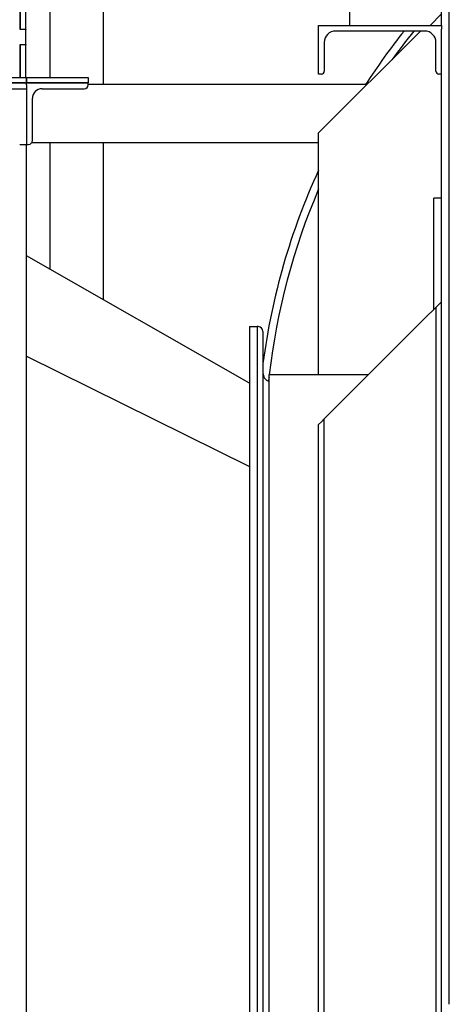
# Model space of a CAD drawing. Header units: inches. Extents: x 24 to 1128, y -69 to 748.
# Tile 113 of 256: x 152 to 166, y 294 to 326. Entities that reach past the tile are written whole.
import ezdxf

# ---------------------------------------------------------------- set-up
doc = ezdxf.new("R2010")
doc.units = ezdxf.units.IN
doc.header["$LTSCALE"] = 32
doc.header["$MEASUREMENT"] = 0
doc.layers.add('Dimension (ANSI)', color=7, linetype='Continuous', lineweight=25)
doc.layers.add('Visible (ANSI)', color=7, linetype='Continuous', lineweight=30)
doc.styles.add('Note Text (ANSI)', font='tahoma.ttf')
doc.dimstyles.new('SB Fraction-16 (ANSI)', dxfattribs={"dimscale": 32, "dimtxt": 0.125, "dimasz": 0.098425, "dimexe": 0.125, "dimexo": 0.0625, "dimgap": 0.031496, "dimtad": 0, "dimtih": 1, "dimtoh": 1, "dimdec": 4, "dimrnd": 1e-08, "dimzin": 0, "dimdsep": 46, "dimlunit": 5, "dimtxsty": 'Note Text (ANSI)', "dimcen": 0.09, "dimdle": 0.393701, "dimclrd": 256, "dimclre": 256, "dimclrt": 256, "dimadec": 0, "dimazin": 3, "dimtfac": 0.96, "dimtofl": 0, "dimtmove": 0, "dimatfit": 3, "dimfxl": 1, "dimfrac": 2, "dimtolj": 1, "dimtzin": 12, "dimlwd": -1, "dimlwe": -1, "dimarcsym": 0})

# ---------------------------------------------------------------- blocks, each defined once
blk = doc.blocks.new('*D15')
at = {"layer": 'Defpoints', "color": 0, "transparency": 16777216}
for p in [(162.29, 468.984), (60.65, 162.272), (120.165, 162.272)]:
    blk.add_point(p, dxfattribs=at)
at = {"layer": 'Dimension (ANSI)', "transparency": 16777216}
for p, q in [((160.29, 468.984), (56.65, 468.984)), ((60.65, 465.834), (60.65, 319.161)), ((60.65, 165.422), (60.65, 312.095)), ((118.165, 162.272), (56.65, 162.272))]:
    blk.add_line(p, q, dxfattribs=at)
for points in [[(60.125, 465.834), (61.175, 465.834), (60.65, 468.984)], [(60.125, 165.422), (61.175, 165.422), (60.65, 162.272)]]:
    blk.add_solid(points, dxfattribs=at)
at = {"layer": 'Dimension (ANSI)', "transparency": 16777216, "insert": (48.447, 318.153), "char_height": 4, "attachment_point": 1, "style": 'Note Text (ANSI)'}
blk.add_mtext('\\A1;306 11/16', dxfattribs=at)

msp = doc.modelspace()

# ---------------------------------------------------------------- linework, layer by layer
at = {"layer": 'Visible (ANSI)'}
for p, q in [((165.91537, 294.03536), (165.91537, 334.86164)), ((165.66537, 325.92117), (165.66537, 334.61249)), ((151.95482, 325.79117), (151.95482, 332.30117)), ((151.95482, 332.29117), (151.95482, 325.80117)), ((152.13412, 325.80117), (152.13412, 332.29117)), ((162.66537, 331.04617), (162.66537, 325.92117)), ((152.91537, 328.04117), (152.91537, 324.22547)), ((154.66537, 323.99617), (154.66537, 328.04117)), ((165.66537, 326.29617), (165.29037, 325.92117)), ((161.66537, 325.92117), (165.66537, 325.92117)), ((161.66537, 324.33717), (161.66537, 325.92117)), ((165.66537, 325.92117), (165.66537, 325.7943)), ((151.95482, 325.80117), (152.13412, 325.80117)), ((152.13412, 325.79117), (151.95482, 325.79117)), ((152.13412, 325.80117), (152.13412, 325.79117)), ((152.13412, 325.30117), (152.13412, 325.79117)), ((164.98137, 325.73717), (161.66537, 322.42117)), ((165.11337, 325.73717), (162.21737, 325.73717)), ((165.66537, 294.05588), (165.66537, 325.7943)), ((151.95482, 325.30117), (152.13412, 325.30117)), ((151.95482, 324.22547), (151.95482, 325.30117)), ((151.95482, 325.29117), (151.95482, 324.22547)), ((152.13412, 325.29117), (151.95482, 325.29117)), ((152.13412, 325.30117), (152.13412, 325.29117)), ((152.13412, 324.22547), (152.13412, 325.29117)), ((161.84937, 325.36917), (161.84937, 324.42917)), ((165.48137, 324.42917), (165.48137, 325.36917)), ((161.75737, 324.33717), (161.66537, 324.33717)), ((165.66537, 324.33717), (165.57337, 324.33717)), ((126.79037, 324.22547), (152.16537, 324.22547)), ((152.16537, 324.04617), (126.79037, 324.04617)), ((126.79037, 324.04617), (152.16537, 324.04617)), ((152.16537, 324.22547), (152.16537, 324.04617)), ((152.16537, 324.22547), (154.16537, 324.22547)), ((152.16537, 324.04617), (152.16537, 324.22547)), ((154.16537, 324.04617), (152.16537, 324.04617)), ((152.16537, 323.98367), (152.16537, 324.04617)), ((152.16537, 324.04617), (154.16537, 324.04617)), ((152.16537, 323.98367), (152.16537, 323.85867)), ((154.16537, 324.22547), (154.16537, 324.04617)), ((154.16537, 323.98367), (154.16537, 324.04617)), ((163.24037, 323.99617), (154.16537, 323.99617)), ((126.79037, 323.85867), (152.16537, 323.85867)), ((152.16537, 323.85867), (152.16537, 322.23367)), ((152.66537, 323.85867), (154.04037, 323.85867)), ((152.35287, 322.17117), (152.35287, 323.54617)), ((161.66537, 314.53766), (161.66537, 322.42117)), ((151.93936, 322.04617), (152.12809, 322.04617)), ((152.12809, 322.04617), (152.16537, 322.04617)), ((152.16537, 322.23367), (152.16537, 322.17117)), ((152.16537, 322.17117), (152.16537, 322.04617)), ((152.16537, 257.54617), (152.16537, 322.04617)), ((152.16537, 322.04617), (152.22787, 322.04617)), ((161.66537, 322.09617), (152.32787, 322.09617)), ((152.91537, 322.09617), (152.91537, 317.98162)), ((154.66537, 316.98062), (154.66537, 322.09617)), ((165.41537, 316.67117), (165.41537, 320.29617)), ((165.66537, 320.29617), (165.41537, 320.29617)), ((159.41537, 314.26362), (152.16537, 318.41062)), ((165.66537, 316.92117), (165.57337, 316.82917)), ((165.48137, 316.73717), (165.11337, 316.36917)), ((165.48137, 316.73717), (165.57337, 316.82917)), ((165.48137, 316.73717), (165.48137, 257.54617)), ((165.11337, 316.36917), (162.21737, 313.47317)), ((159.41537, 316.10867), (159.41537, 271.98367)), ((159.41537, 316.10867), (159.66537, 316.10867)), ((159.66537, 316.10867), (159.66537, 271.98367)), ((159.66537, 316.10867), (159.66537, 271.98367)), ((159.69657, 316.10867), (159.66537, 316.10867)), ((159.85287, 315.95237), (159.85287, 272.13997)), ((152.16537, 315.1464), (159.41537, 311.55499)), ((152.16537, 315.1464), (159.41537, 311.55499)), ((163.28186, 314.53766), (160.05057, 314.53766)), ((160.05057, 273.55467), (160.05057, 314.53766)), ((162.21737, 313.47317), (161.84937, 313.10517)), ((161.75737, 313.01317), (161.84937, 313.10517)), ((161.84937, 257.54617), (161.84937, 313.10517)), ((161.75737, 313.01317), (161.66537, 312.92117)), ((161.66537, 257.54617), (161.66537, 312.92117)), ((165.66537, 277.84233), (165.66537, 294.05588))]:
    msp.add_line(p, q, dxfattribs=at)
for centre, radius, start, end in [((162.21737, 325.36917), 0.368, 90, 180), ((181.66537, 312.04617), 22, 141.514381, 147.099497), ((181.66537, 312.04617), 22, 141.514381, 147.099497), ((181.66537, 312.04617), 21.75, 140.988876, 144.064651), ((165.11337, 325.36917), 0.368, 0, 90), ((161.75737, 324.42917), 0.092, 270, 0), ((165.57337, 324.42917), 0.092, 180, 270), ((154.04037, 323.98367), 0.125, 270, 0), ((152.66537, 323.54617), 0.3125, 90, 180), ((152.22787, 322.17117), 0.125, 270, 0), ((181.66537, 312.04617), 22, 155.380023, 172.514241), ((181.66537, 312.04617), 22, 155.380023, 172.514241), ((181.66537, 312.04617), 21.75, 156.858959, 173.422246), ((159.69657, 315.95237), 0.1563, 0, 90), ((160.16537, 314.60867), 0.3125, 180, 248.447107), ((181.66537, 312.04617), 21.75, 173.608224, 173.98681)]:
    msp.add_arc(centre, radius, start, end, dxfattribs=at)

# ---------------------------------------------------------------- dimensions: what is measured, and where the dimension line sits
at = {"layer": 'Dimension (ANSI)'}
dim = msp.add_linear_dim(base=(60.64998, 162.27197), p1=(162.29037, 468.98367), p2=(120.16537, 162.27197), angle=270, dimstyle='SB Fraction-16 (ANSI)', override={"dimgap": 0.031496, "dimdec": 4, "dimtol": 0, "dimlim": 0, "dimtp": 0, "dimtm": 0, "dimtdec": 2, "dimatfit": 1}, dxfattribs=at)
dim.commit()
dim.dimension.update_dxf_attribs({"geometry": '*D15', "text_midpoint": (60.64998, 315.62782), "dimtype": 160})

doc.saveas('drawing.dxf')
